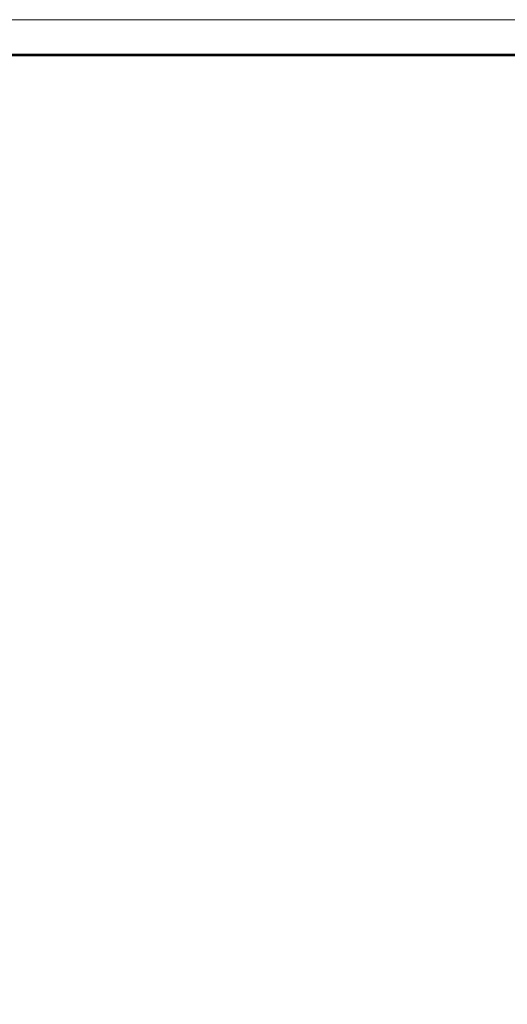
# Model space of a CAD drawing. Header units: metres. Extents: x 170701 to 171309, y 446948 to 447368.
# Tile 8 of 17: x 170791 to 170859, y 447229 to 447368. Entities that reach past the tile are written whole.
import ezdxf
from ezdxf.enums import TextEntityAlignment as Align

# ---------------------------------------------------------------- set-up
doc = ezdxf.new("R2010")
doc.units = ezdxf.units.M
doc.header["$MEASUREMENT"] = 0
doc.layers.add('Kaders', color=7, linetype='Continuous', lineweight=0)
doc.styles.add('Style-arial', font='arial.shx')

# ---------------------------------------------------------------- blocks, each defined once
blk = doc.blocks.new('A0H')
at = {"layer": 'Kaders', "color": 7, "linetype": 'Continuous', "lineweight": 13, "flags": 128}
blk.add_lwpolyline([(-594.5, 0), (0, 0), (0, 420.5), (-594.5, 420.5), (-594.5, 0)], close=True, dxfattribs=at)
at = {"layer": 'Kaders', "color": 7, "linetype": 'Continuous', "lineweight": 53, "flags": 128}
blk.add_lwpolyline([(-589.5, 5), (-5, 5), (-5, 415.5), (-589.5, 415.5), (-589.5, 5)], close=True, dxfattribs=at)
at = {"layer": 'Kaders', "color": 7, "linetype": 'Continuous', "lineweight": 0, "style": 'Style-arial'}
for tag, p, height in [('A0H_126746', (-97.54, 46.28), 1.2), ('A0H_126747', (-86.07, 46.27), 1.2), ('A0H_126748', (-57.27, 46.51), 1.2), ('A0H_126754', (-34.58, 21.61), 0.8), ('A0H_126755', (-34.58, 19.61), 0.8), ('A0H_126756', (-34.58, 17.61), 0.8)]:
    blk.add_attdef(tag, p, '', height=height, dxfattribs=at)
at = {"layer": 'Kaders', "color": 7, "linetype": 'Continuous', "lineweight": 30, "style": 'Style-arial', "width": 1.090911}
for tag, p in [('A0H_126749', (-7.5, 39.5)), ('A0H_126751', (-7.5, 36.78)), ('A0H_126752', (-7.5, 33.91))]:
    blk.add_attdef(tag, text='', height=1.1, dxfattribs=at).set_placement(p, align=Align.RIGHT)
at = {"layer": 'Kaders', "color": 7, "linetype": 'Continuous', "lineweight": 30, "style": 'Style-arial'}
for tag, p, height, width in [('A0H_126750', (-18.22, 36.78), 1.1, 1.090911), ('A0H_126758', (-97.5, 31.36), 1.8, 0.88889), ('A0H_126759', (-97.5, 28.31), 1.8, 0.88889), ('A0H_126760', (-97.5, 23.2), 1.8, 0.88889), ('A0H_126761', (-97.5, 20.15), 1.8, 0.88889)]:
    blk.add_attdef(tag, p, '', height=height, dxfattribs=dict(at, width=width))
at = {"layer": 'Kaders', "color": 7, "linetype": 'Continuous', "lineweight": 53, "style": 'Style-arial'}
blk.add_attdef('A0H_126753', text='', height=1.5, dxfattribs=at).set_placement((-7.38, 26.34), align=Align.RIGHT)

msp = doc.modelspace()

# ---------------------------------------------------------------- block references
at = {"layer": 'Kaders', "color": 7, "linetype": 'Continuous', "lineweight": 13}
msp.add_blockref('A0H', (171295.48, 446947.5), dxfattribs=at)

doc.saveas('drawing.dxf')
